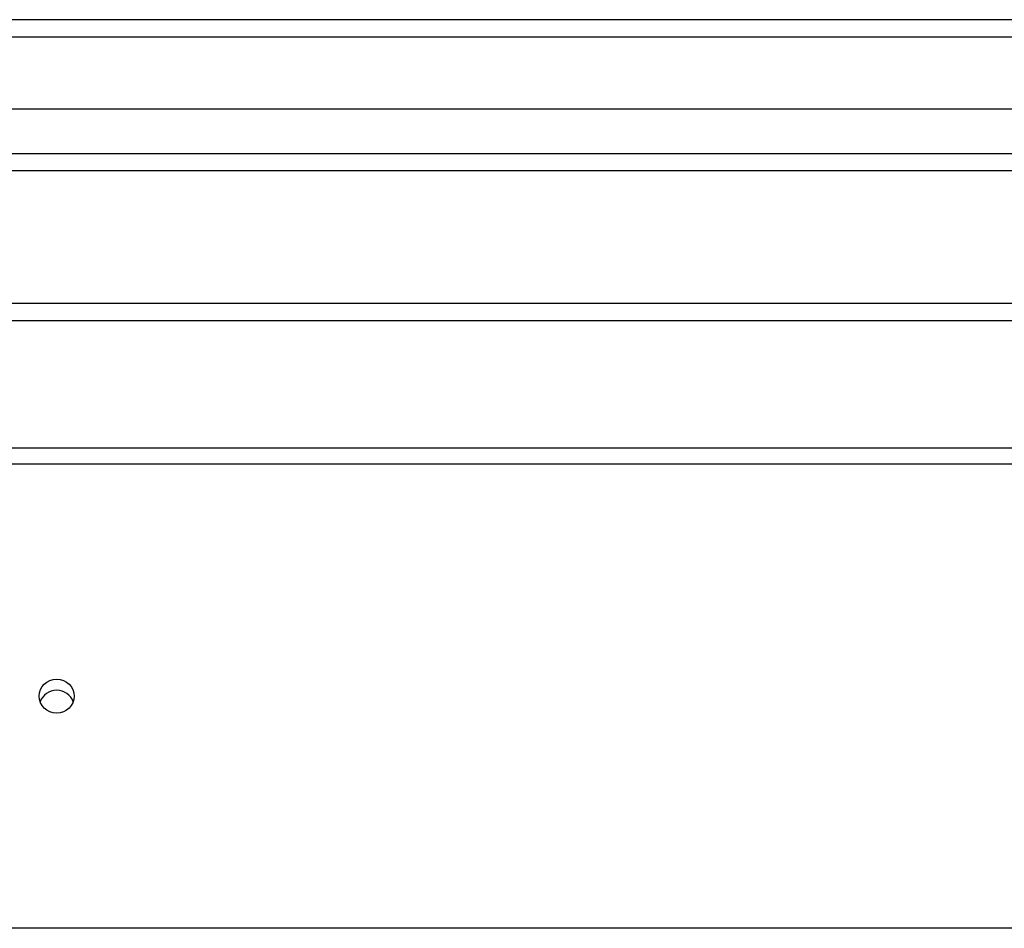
# Model space of a CAD drawing. Header units: inches. Extents: x 96 to 240, y 74 to 100.
# Tile 45 of 65: x 187.4 to 193.03, y 94 to 99.2. Entities that reach past the tile are written whole.
import ezdxf

# ---------------------------------------------------------------- set-up
doc = ezdxf.new("R2010")
doc.units = ezdxf.units.IN
doc.header["$MEASUREMENT"] = 0
doc.layers.add('Visible Edges(ANSI)', color=7, linetype='Continuous', lineweight=25)
doc.layers.add('Visible Tangent Edges(ANSI)', color=7, linetype='Continuous', lineweight=25)

msp = doc.modelspace()

# ---------------------------------------------------------------- linework, layer by layer
at = {"layer": 'Visible Edges(ANSI)'}
for p, q in [((240.0087, 99.202), (168.2067, 99.202)), ((239.399, 98.6902), (168.8163, 98.6902)), ((239.2105, 98.3358), (169.0048, 98.3358)), ((233.9827, 97.577), (183.2327, 97.577)), ((168.9738, 96.7505), (238.6077, 96.7505))]:
    msp.add_line(p, q, dxfattribs=at)
msp.add_ellipse((187.6077, 95.3277), major_axis=(-0.1005, 0), ratio=0.966998, dxfattribs=at)
msp.add_ellipse((187.6077, 95.264), major_axis=(0.1005, 0), ratio=0.966998, start_param=0.333879, end_param=2.807714, dxfattribs=at)
at = {"layer": 'Visible Tangent Edges(ANSI)'}
for p, q in [((168.2067, 99.103), (240.0087, 99.103)), ((168.8748, 98.4348), (239.3405, 98.4348)), ((233.9827, 97.478), (183.2327, 97.478)), ((168.9738, 96.6573), (238.6077, 96.6573)), ((238.6077, 93.9981), (168.9738, 93.9981))]:
    msp.add_line(p, q, dxfattribs=at)

doc.saveas('drawing.dxf')
